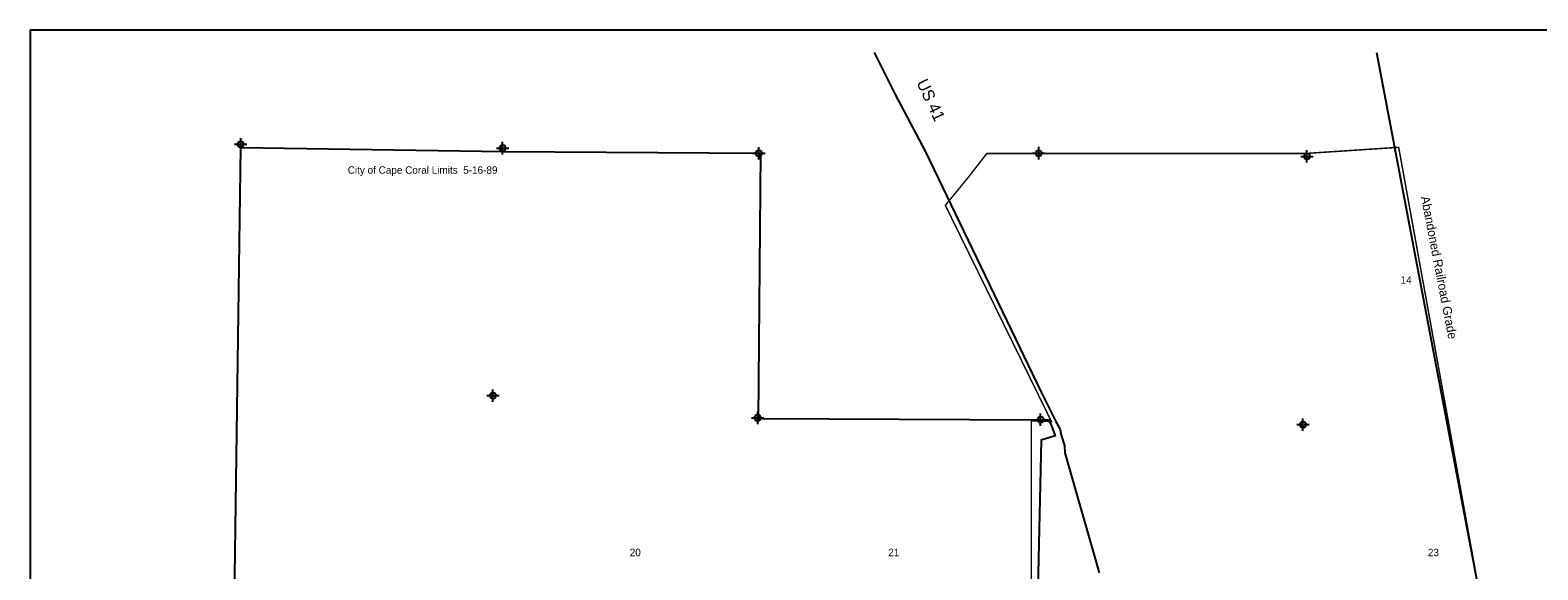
# Model space of a CAD drawing. Extents: x 183247 to 231247, y 846323 to 878302.
# Tile 2 of 3: x 183247 to 213662, y 867416 to 878302. Entities that reach past the tile are written whole.
import ezdxf
from ezdxf.enums import TextEntityAlignment as Align

# ---------------------------------------------------------------- set-up
doc = ezdxf.new("R2010")
doc.units = 0
doc.header["$LTSCALE"] = 800
doc.header["$PDMODE"] = 34
doc.header["$PDSIZE"] = 125
doc.linetypes.add('DASHED', pattern=[0])
for name, color, linetype in [('BORDER', 1, 'CONTINUOUS'), ('CITY', 14, 'DASHED'), ('MAJROADS', 9, 'CONTINUOUS'), ('RR', 13, 'CONTINUOUS'), ('SEC', 2, 'CONTINUOUS'), ('TEXT', 7, 'CONTINUOUS'), ('WSHEDS', 3, 'CONTINUOUS')]:
    doc.layers.add(name, color=color, linetype=linetype)

msp = doc.modelspace()

# ---------------------------------------------------------------- linework, layer by layer
at = {"layer": 'BORDER', "color": 0}
msp.add_lwpolyline([(183247.226098, 846802.456865), (231247.226098, 846802.456865), (231247.226098, 878302.456865), (183247.226098, 878302.456865)], close=True, dxfattribs=at)
at = {"layer": 'CITY', "color": 0}
msp.add_lwpolyline([(187347.770767, 865387.584707), (187499.382255, 875932.229693), (192794.542773, 875851.465528), (197979.462598, 875821.637994), (197936.64334, 870470.828677), (203630.036587, 870442.748752), (203795.900959, 870439.935997), (203849.844649, 870320.722864), (203924.399565, 870122.50796), (203642.790665, 870034.391969), (203574.018172, 867039.647438)], dxfattribs=at)
at = {"layer": 'MAJROADS', "color": 0}
msp.add_lwpolyline([(200275.109132, 877851.773052), (200697.78465, 877004.875664), (201300.950761, 875860.849302), (203644.470066, 871000.371578), (203941.739333, 870411.632447), (203983.009437, 870327.535752), (204024.279541, 870243.439056), (204048.605786, 870134.331259), (204114.077617, 869924.369688), (204121.335485, 869773.493711), (204815.580627, 867355.182182)], dxfattribs=at)
at = {"layer": 'RR', "color": 0}
msp.add_lwpolyline([(210410.230144, 877851.773052), (212840.946681, 865039.890015)], dxfattribs=at)
at = {"layer": 'SEC', "color": 0}
for p in [(187494.303741, 876001.331695), (192779.337, 875921.977541), (197946.966722, 875818.140721), (203592.632792, 875820.564541), (209003.39956, 875757.270855), (192584.331624, 870930.752864), (197925.968486, 870482.528154), (203630.036587, 870442.748752), (208923.353704, 870346.596314)]:
    msp.add_point(p, dxfattribs=at)
at = {"layer": 'WSHEDS', "color": 0, "const_width": 30}
msp.add_lwpolyline([(203444.755103, 865032.129507), (203444.755103, 870423.96242), (203850.40419, 870407.010694), (201710.230978, 874768.837487), (202181.36201, 875344.664303), (202547.797256, 875815.795334), (208986.588017, 875815.795334), (210855.178522, 875939.155696), (213304.886674, 862417.996223)], dxfattribs=at)

# ---------------------------------------------------------------- texts
at = {"layer": 'MAJROADS', "color": 0}
msp.add_text('US 41', height=240, rotation=295, dxfattribs=at).set_placement((201121.812269, 877246.637456))
at = {"layer": 'TEXT', "color": 0}
msp.add_text('City of Cape Coral Limits  5-16-89', height=150, dxfattribs=at).set_placement((189653.244789, 875405.901665))
msp.add_text('Abandoned Railroad Grade', height=180, rotation=281.008624, dxfattribs=at).set_placement((211301.136855, 874936.564687))
for s, p in [('14', (211006.735667, 873188.445014)), ('20', (195454.39514, 867691.867334)), ('21', (200669.261058, 867691.867334)), ('23', (211555.884472, 867691.867334))]:
    msp.add_text(s, height=150, dxfattribs=at).set_placement(p, align=Align.CENTER)

doc.saveas('drawing.dxf')
